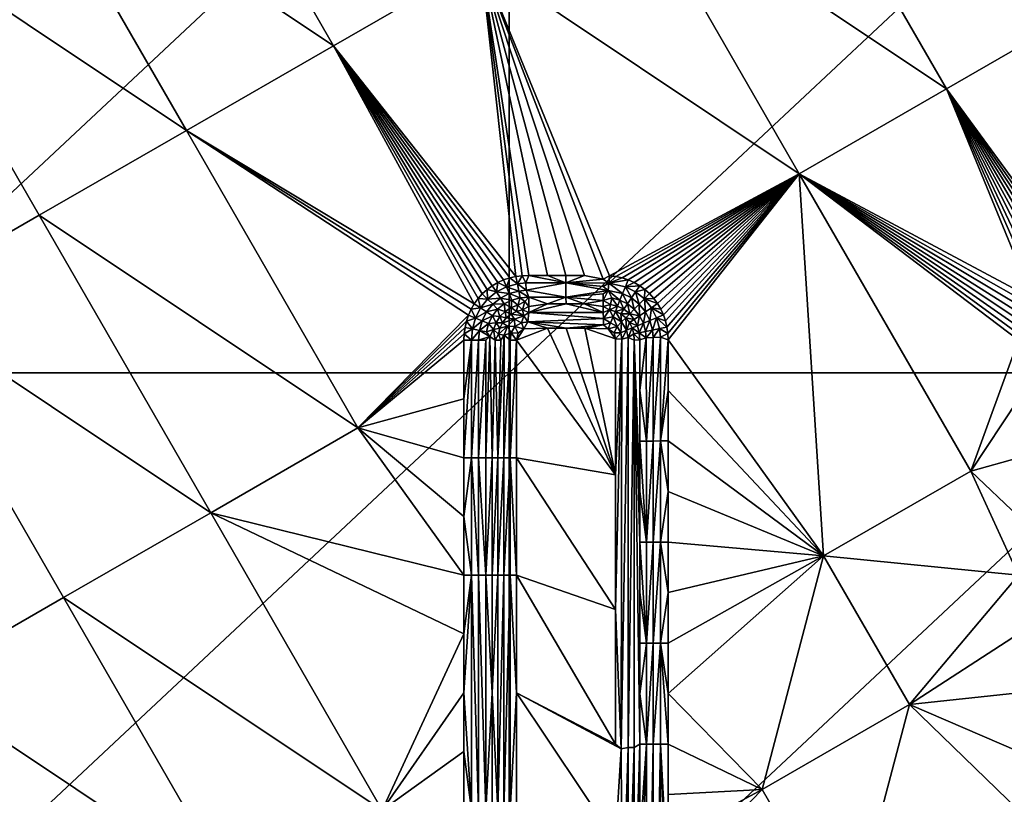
# Model space of a CAD drawing. Header units: inches. Extents: x -23.7 to 23.7, y -7.1 to 20.5.
# Tile 9 of 62: x -18.7 to -13.6, y 11.2 to 15.2. Entities that reach past the tile are written whole.
import ezdxf

# ---------------------------------------------------------------- set-up
doc = ezdxf.new("R2010")
doc.units = ezdxf.units.IN
doc.layers.get('0').update_dxf_attribs({"true_color": 0xc2ced6})

msp = doc.modelspace()

# ---------------------------------------------------------------- meshes
mesh = msp.add_polyface()
corners = [(-23.1054, 20.21, 0.0131), (-7.6581, 20.0788), (-10.2108, 20.0788), (-12.7635, 20.0788), (-16.1233, 13.3706), (-16.1233, 16.7247), (-12.5404, 16.7247), (-15.3161, 20.0788), (-12.4917, 17.2499, 1.667), (-12.2314, 17.25, 1.667), (-12.4917, 17.2857, 1.6695), (-12.7519, 17.2499, 1.6671), (-12.4916, 17.3209, 1.676), (-12.4916, 17.3551, 1.6864), (-16.6555, 17.3556, 1.6867), (-16.6555, 17.3208, 1.6762), (-16.6555, 17.2851, 1.6698), (-13.0122, 17.2498, 1.6671), (-13.5326, 17.2496, 1.6671), (-13.2724, 17.2497, 1.6671), (-13.7929, 17.2496, 1.6672), (-14.3134, 17.2494, 1.6672), (-14.0531, 17.2495, 1.6672), (-14.8338, 17.2493, 1.6673), (-14.5736, 17.2493, 1.6673), (-16.6555, 17.3889, 1.7012), (-12.4916, 17.388, 1.7007), (-21.6418, 18.6339, 2.3285), (-8.3277, 17.3868, 1.7001), (-13.8543, 14.8439, 1.6461), (-14.7442, 16.3874, 1.6607), (-15.5076, 15.9478, 1.6591), (-14.6176, 14.4042, 1.6459), (-13.0911, 15.2835, 1.6472), (-15.0941, 17.2492, 1.6673), (-15.3543, 17.2491, 1.6674), (-12.328, 15.7231, 1.6493)]
mesh.append_faces([[corners[k] for k in face] for face in [(0, 1, 2), (0, 2, 3), (4, 5, 6), (7, 3, 6), (6, 5, 7), (8, 9, 10), (11, 8, 10), (12, 13, 14), (14, 15, 12), (10, 12, 15), (15, 16, 10), (17, 11, 10), (18, 19, 10), (20, 18, 10), (17, 10, 19), (21, 22, 10), (16, 23, 24), (21, 10, 24), (20, 10, 22), (16, 24, 10), (25, 14, 13), (13, 26, 25), (27, 26, 28), (29, 30, 31), (31, 32, 29), (30, 29, 33), (30, 34, 35), (30, 23, 34), (30, 21, 24), (30, 20, 22), (22, 21, 30), (24, 23, 30), (31, 30, 35), (18, 20, 33), (18, 33, 19), (33, 20, 30), (19, 33, 36), (11, 17, 36), (19, 36, 17), (36, 8, 11)]])
mesh = msp.add_polyface()
corners = [(-5.1054, 20.0788), (-23.1054, 20.21, 0.0131), (-2.5527, 20.0788), (-7.6581, 20.0788), (-12.5404, 13.3706), (-12.5404, 16.7247), (-8.9574, 16.7247), (-12.7635, 20.0788), (-10.2108, 20.0788), (-12.4916, 17.3209, 1.676), (-12.4917, 17.2857, 1.6695), (-8.3278, 17.2863, 1.6691), (-8.3278, 17.3209, 1.6757), (-12.4916, 17.3551, 1.6864), (-8.3278, 17.3545, 1.686), (-10.67, 17.2505, 1.6668), (-10.4097, 17.2506, 1.6668), (-10.9302, 17.2504, 1.6668), (-11.1905, 17.2503, 1.6669), (-11.4507, 17.2502, 1.6669), (-11.9712, 17.2501, 1.667), (-11.7109, 17.2502, 1.6669), (-12.2314, 17.25, 1.667), (-8.3277, 17.3868, 1.7001), (-12.4916, 17.388, 1.7007), (-21.6418, 18.6339, 2.3285), (-4.1639, 17.3856, 1.6995), (-11.4386, 14.1801, 1.627), (-12.328, 15.7231, 1.6493), (-13.0911, 15.2835, 1.6472), (-10.6757, 14.6197, 1.6285), (-11.5651, 16.1626, 1.6527), (-9.9129, 15.0593, 1.6313), (-10.8022, 16.602, 1.6573), (-9.1502, 15.4988, 1.6355), (-12.4917, 17.2499, 1.667), (-10.1495, 17.2506, 1.6667), (-9.7195, 16.4865, 1.6539), (-9.8892, 17.2507, 1.6667), (-9.629, 17.2508, 1.6667)]
mesh.append_faces([[corners[k] for k in face] for face in [(0, 1, 2), (3, 1, 0), (4, 5, 6), (7, 8, 6), (6, 5, 7), (9, 10, 11), (11, 12, 9), (13, 9, 12), (12, 14, 13), (10, 15, 16), (17, 10, 18), (10, 19, 18), (10, 16, 11), (15, 10, 17), (10, 20, 21), (20, 10, 22), (10, 21, 19), (13, 14, 23), (23, 24, 13), (25, 23, 26), (27, 28, 29), (30, 31, 28), (28, 27, 30), (32, 33, 31), (31, 30, 32), (33, 32, 34), (22, 35, 28), (21, 20, 31), (22, 31, 20), (31, 33, 19), (19, 33, 18), (21, 31, 19), (31, 22, 28), (16, 15, 33), (17, 33, 15), (36, 33, 37), (37, 38, 36), (39, 38, 37), (16, 33, 36), (33, 17, 18), (33, 34, 37)]])
mesh = msp.add_polyface()
corners = [(-20.3976, 17.2479, 1.6678), (-20.3978, 16.5883, 1.6678), (-20.3977, 16.9181, 1.6678), (-20.398, 15.9286, 1.6677), (-18.5265, 17.2848, 1.6699), (-18.9943, 17.2848, 1.6699), (-18.9943, 17.2483, 1.6677), (-19.2281, 17.2483, 1.6677), (-19.462, 17.2848, 1.67), (-19.462, 17.2483, 1.6678), (-19.9297, 17.2848, 1.67), (-19.9297, 17.2482, 1.6678), (-19.6959, 17.2483, 1.6678), (-20.1636, 17.2641, 1.6683), (-20.4018, 17.2809, 1.6696), (-18.6899, 16.1728, 1.6653), (-19.1355, 16.9452, 1.6672), (-19.8999, 16.5053, 1.6672), (-19.4542, 15.7329, 1.6657), (-19.3274, 13.7486, 1.6623), (-18.5631, 14.1886, 1.6603), (-20.3981, 15.6812, 1.6677), (-20.3981, 15.4338, 1.6676), (-19.9566, 14.839, 1.6659), (-20.3983, 14.939, 1.6676), (-20.3983, 14.6917, 1.6676), (-20.3982, 15.1864, 1.6676), (-20.3984, 14.4443, 1.6675), (-20.3979, 16.2584, 1.6677), (-20.3984, 14.1969, 1.6675), (-20.3985, 13.9495, 1.6675), (-20.3985, 13.7021, 1.6675), (-20.0918, 13.3085, 1.6656), (-18.7604, 17.2483, 1.6677)]
mesh.append_faces([[corners[k] for k in face] for face in [(0, 1, 2), (1, 0, 3), (4, 5, 6), (5, 7, 6), (8, 9, 7), (10, 11, 12), (13, 11, 10), (12, 9, 8), (10, 12, 8), (13, 14, 0), (8, 7, 5), (15, 16, 17), (17, 18, 15), (19, 20, 18), (3, 21, 18), (21, 22, 18), (23, 24, 25), (22, 26, 23), (24, 23, 26), (23, 25, 27), (22, 23, 18), (13, 0, 2), (2, 11, 13), (17, 1, 28), (17, 11, 2), (3, 17, 28), (17, 3, 18), (2, 1, 17), (18, 23, 19), (19, 29, 30), (19, 23, 29), (31, 19, 30), (32, 19, 31), (27, 29, 23), (12, 17, 9), (17, 12, 11), (33, 6, 16), (9, 17, 16), (16, 6, 7), (9, 16, 7)]])
mesh = msp.add_polyface()
corners = [(-19.7063, 13.3706), (-19.7063, 16.7247), (-16.1233, 16.7247), (-16.1233, 13.3706), (-18.7604, 17.2483, 1.6677), (-18.5265, 17.2484, 1.6677), (-18.5265, 17.2848, 1.6699), (-18.9943, 17.2483, 1.6677), (-17.799, 14.6285, 1.659), (-18.6899, 16.1728, 1.6653), (-19.4542, 15.7329, 1.6657), (-18.5631, 14.1886, 1.6603), (-17.035, 15.0684, 1.6584), (-17.9257, 16.6126, 1.6656), (-16.2712, 15.5081, 1.6584), (-14.6176, 14.4042, 1.6459), (-15.5076, 15.9478, 1.6591), (-19.1355, 16.9452, 1.6672), (-18.2927, 17.2484, 1.6677), (-17.8249, 17.2486, 1.6676), (-18.0588, 17.2485, 1.6676), (-17.591, 17.2486, 1.6676), (-17.3572, 17.2487, 1.6676), (-16.3049, 13.7294, 1.6495), (-16.1524, 13.8527, 1.6494), (-16.1208, 13.8631, 1.6493), (-16.0885, 13.8704, 1.6492), (-16.0223, 13.8762, 1.6489), (-16.0555, 13.8748, 1.6491), (-15.7319, 13.8762, 1.6476), (-15.8287, 13.8762, 1.648), (-15.602, 13.8748, 1.647), (-15.6352, 13.8569, 1.6477), (-15.9255, 13.8762, 1.6485), (-16.8894, 17.2488, 1.6675), (-17.1233, 17.2487, 1.6675), (-16.6555, 17.2488, 1.6675), (-16.1351, 17.2489, 1.6674), (-16.3953, 17.2489, 1.6675), (-15.6146, 17.2491, 1.6674), (-15.8748, 17.249, 1.6674), (-15.3543, 17.2491, 1.6674)]
mesh.append_faces([[corners[k] for k in face] for face in [(0, 1, 2), (2, 3, 0), (4, 5, 6), (7, 4, 6), (8, 9, 10), (10, 11, 8), (12, 13, 9), (9, 8, 12), (13, 12, 14), (15, 16, 14), (5, 17, 9), (5, 4, 17), (13, 18, 5), (19, 20, 13), (18, 13, 20), (13, 21, 19), (22, 21, 13), (5, 9, 13), (8, 23, 12), (12, 24, 25), (12, 25, 26), (12, 26, 14), (27, 14, 28), (28, 14, 26), (29, 14, 30), (31, 14, 32), (32, 14, 29), (14, 33, 30), (14, 27, 33), (14, 34, 13), (34, 35, 13), (14, 36, 34), (16, 37, 38), (16, 39, 40), (40, 37, 16), (38, 36, 14), (41, 39, 16), (15, 14, 31), (14, 16, 38), (35, 22, 13)]])
mesh = msp.add_polyface()
corners = [(-12.5404, 16.7247), (-12.5404, 13.3706), (-16.1233, 13.3706), (-15.5691, 13.8705, 1.6468), (-14.6176, 14.4042, 1.6459), (-15.602, 13.8748, 1.647), (-15.475, 13.8395, 1.6461), (-15.5053, 13.8529, 1.6464), (-15.5368, 13.8632, 1.6466), (-15.4462, 13.8231, 1.6459), (-15.4192, 13.8038, 1.6456), (-15.3945, 13.7818, 1.6454), (-15.3723, 13.7572, 1.6451), (-15.3122, 13.6399, 1.644), (-15.3048, 13.6076, 1.6438), (-15.3004, 13.5748, 1.6436), (-15.3528, 13.7304, 1.6448), (-15.3227, 13.6714, 1.6443), (-15.3362, 13.7017, 1.6446), (-13.3333, 13.8226, 1.6344), (-13.8543, 14.8439, 1.6461), (-13.3603, 13.8032, 1.6344), (-13.4073, 13.7563, 1.6342), (-13.3044, 13.8391, 1.6344), (-13.274, 13.8526, 1.6343), (-13.2424, 13.8631, 1.6342), (-13.1438, 13.8762, 1.6338), (-13.0911, 15.2835, 1.6472), (-13.385, 13.781, 1.6343), (-13.4268, 13.7293, 1.6341), (-13.21, 13.8704, 1.6341), (-13.177, 13.8748, 1.634), (-13.4791, 13.5732, 1.633), (-13.4747, 13.6061, 1.6333), (-13.4569, 13.6701, 1.6337), (-13.4433, 13.7005, 1.6339), (-13.4673, 13.6385, 1.6335), (-12.7578, 13.8569, 1.632), (-12.7246, 13.8748, 1.6313), (-12.9508, 13.8762, 1.6326), (-13.1585, 13.8373, 1.6362), (-13.2025, 13.8325, 1.6364)]
mesh.append_faces([[corners[k] for k in face] for face in [(0, 1, 2), (3, 4, 5), (6, 4, 7), (7, 4, 8), (4, 6, 9), (9, 10, 4), (11, 4, 10), (11, 12, 4), (4, 3, 8), (4, 13, 14), (4, 14, 15), (16, 4, 12), (4, 17, 13), (4, 18, 17), (18, 4, 16), (19, 20, 21), (4, 22, 20), (19, 23, 20), (24, 25, 20), (20, 26, 27), (23, 24, 20), (20, 28, 21), (29, 22, 4), (22, 28, 20), (20, 25, 30), (20, 30, 31), (20, 31, 26), (32, 33, 4), (34, 35, 4), (33, 36, 4), (36, 34, 4), (4, 35, 29), (27, 37, 38), (39, 37, 27), (26, 39, 27), (37, 26, 40), (26, 37, 39), (31, 40, 26), (31, 30, 41), (41, 30, 25)]])
mesh = msp.add_polyface()
corners = [(-16.9085, 13.0847, 1.6493), (-17.799, 14.6285, 1.659), (-18.5631, 14.1886, 1.6603), (-16.2116, 13.8226, 1.6495), (-17.035, 15.0684, 1.6584), (-16.2385, 13.8032, 1.6495), (-16.2854, 13.7563, 1.6495), (-16.2632, 13.781, 1.6495), (-16.1827, 13.8392, 1.6495), (-16.1524, 13.8527, 1.6494), (-16.3349, 13.6702, 1.6493), (-16.3214, 13.7006, 1.6494), (-16.3049, 13.7294, 1.6495), (-16.0371, 13.8373, 1.6515), (-16.0352, 13.7995, 1.6594), (-15.8287, 13.8376, 1.6505), (-16.0735, 13.7954, 1.6596), (-16.0664, 13.7597, 1.6727), (-16.0223, 13.7633, 1.6725), (-16.1231, 13.7819, 1.6597), (-16.1091, 13.7482, 1.6728), (-16.1691, 13.759, 1.6598), (-16.1488, 13.7287, 1.6729), (-16.0809, 13.8325, 1.6517), (-16.1376, 13.8169, 1.6519), (-16.1901, 13.7905, 1.652), (-16.2359, 13.7537, 1.652), (-16.2092, 13.7269, 1.6598), (-16.0423, 13.7409, 1.6833), (-16.0781, 13.7222, 1.6908), (-16.0555, 13.8748, 1.6491), (-16.0223, 13.8762, 1.6489), (-16.0885, 13.8704, 1.6492), (-16.1208, 13.8631, 1.6493)]
mesh.append_faces([[corners[k] for k in face] for face in [(0, 1, 2), (3, 4, 5), (4, 6, 7), (4, 7, 5), (4, 3, 8), (4, 8, 9), (0, 10, 1), (11, 12, 1), (10, 11, 1), (12, 6, 4), (13, 14, 15), (16, 17, 18), (18, 14, 16), (19, 20, 17), (17, 16, 19), (21, 22, 20), (20, 19, 21), (23, 16, 14), (14, 13, 23), (24, 19, 16), (16, 23, 24), (25, 21, 19), (19, 24, 25), (26, 27, 21), (21, 25, 26), (28, 18, 17), (29, 17, 20), (30, 13, 31), (25, 24, 8), (26, 25, 5), (23, 30, 32), (23, 32, 33), (30, 23, 13), (24, 23, 33), (24, 9, 8), (24, 33, 9), (25, 8, 3), (26, 5, 7), (25, 3, 5), (6, 26, 7)]])
mesh = msp.add_polyface()
corners = [(-16.1233, 10.0166), (-16.1233, 13.3706), (-12.5404, 13.3706), (-14.4912, 12.4211, 1.6303), (-13.7279, 12.8609, 1.6283), (-14.6176, 14.4042, 1.6459), (-15.299, 12.755, 1.6382), (-15.299, 12.4927, 1.6365), (-15.299, 13.0172, 1.6399), (-15.299, 12.2305, 1.6348), (-15.299, 13.2794, 1.6416), (-15.299, 11.9683, 1.6331), (-15.299, 13.5416, 1.6433), (-13.4805, 12.3207, 1.6215), (-13.4805, 13.2351, 1.6299), (-13.4805, 13.5399, 1.6327), (-13.4805, 12.9303, 1.6271), (-14.0464, 11.6495, 1.6205), (-13.4805, 12.6255, 1.6243), (-15.3004, 13.5748, 1.6436), (-15.3379, 13.5563, 1.6464), (-15.3754, 12.4926, 1.6478), (-15.3376, 12.4927, 1.6395), (-15.3376, 13.0172, 1.6429), (-15.3754, 13.0171, 1.6512), (-15.3753, 11.9682, 1.6444), (-15.3376, 11.9683, 1.6361), (-15.4116, 12.4925, 1.6614), (-15.4116, 13.017, 1.6647), (-15.4116, 11.9681, 1.658), (-15.3756, 13.5544, 1.6546), (-15.4118, 13.5525, 1.6681), (-15.4456, 13.0168, 1.6832), (-15.4456, 13.2791, 1.6849), (-15.4456, 12.4924, 1.6799), (-15.4456, 12.2302, 1.6782), (-15.4455, 11.9679, 1.6765)]
mesh.append_faces([[corners[k] for k in face] for face in [(0, 1, 2), (3, 4, 5), (6, 7, 3), (8, 6, 3), (9, 3, 7), (8, 3, 10), (3, 9, 11), (10, 3, 12), (13, 4, 3), (4, 14, 15), (12, 3, 5), (4, 16, 14), (17, 13, 3), (18, 16, 4), (18, 4, 13), (19, 20, 12), (21, 22, 23), (23, 24, 21), (25, 26, 22), (22, 21, 25), (27, 21, 24), (24, 28, 27), (29, 25, 21), (21, 27, 29), (23, 6, 8), (6, 22, 7), (8, 10, 23), (23, 12, 20), (24, 23, 20), (20, 30, 24), (23, 22, 6), (10, 12, 23), (26, 11, 9), (22, 26, 9), (9, 7, 22), (28, 30, 31), (30, 28, 24), (27, 28, 32), (33, 28, 31), (29, 27, 34), (29, 35, 36)]])
mesh = msp.add_polyface()
corners = [(-15.3004, 13.5748, 1.6436), (-15.299, 13.5416, 1.6433), (-14.6176, 14.4042, 1.6459), (-13.4805, 13.5399, 1.6327), (-13.4791, 13.5732, 1.633), (-13.1437, 13.7632, 1.6568), (-13.1436, 13.7145, 1.683), (-12.9506, 13.7289, 1.6736), (-12.7321, 13.7986, 1.6413), (-13.1567, 13.7994, 1.6439), (-12.7284, 13.8364, 1.6336), (-13.1585, 13.8373, 1.6362), (-13.1951, 13.7953, 1.6441), (-13.1879, 13.7596, 1.6571), (-13.2447, 13.7819, 1.6443), (-13.2307, 13.7481, 1.6573), (-13.2908, 13.759, 1.6444), (-13.2705, 13.7286, 1.6573), (-13.3309, 13.7269, 1.6443), (-13.2025, 13.8325, 1.6364), (-13.2592, 13.8169, 1.6366), (-13.3118, 13.7905, 1.6367), (-13.3577, 13.7537, 1.6366), (-13.3946, 13.7079, 1.6364), (-13.1637, 13.7407, 1.6676), (-13.1996, 13.722, 1.6751), (-13.2424, 13.8631, 1.6342), (-13.3044, 13.8391, 1.6344), (-13.3603, 13.8032, 1.6344), (-13.177, 13.8748, 1.634), (-13.274, 13.8526, 1.6343), (-13.3333, 13.8226, 1.6344), (-13.385, 13.781, 1.6343), (-13.4073, 13.7563, 1.6342), (-13.4268, 13.7293, 1.6341), (-15.4218, 13.7544, 1.6481), (-15.3849, 13.7089, 1.6476), (-15.3528, 13.7304, 1.6448), (-15.3723, 13.7572, 1.6451), (-15.3945, 13.7818, 1.6454)]
mesh.append_faces([[corners[k] for k in face] for face in [(0, 1, 2), (2, 3, 4), (5, 6, 7), (8, 9, 5), (10, 11, 9), (12, 13, 5), (5, 9, 12), (14, 15, 13), (13, 12, 14), (16, 17, 15), (15, 14, 16), (17, 16, 18), (19, 12, 9), (9, 11, 19), (20, 14, 12), (12, 19, 20), (21, 16, 14), (14, 20, 21), (22, 18, 16), (16, 21, 22), (18, 22, 23), (24, 6, 5), (24, 13, 25), (24, 5, 13), (25, 13, 15), (20, 19, 26), (21, 20, 27), (22, 21, 28), (29, 19, 11), (20, 30, 27), (20, 26, 30), (21, 27, 31), (22, 28, 32), (21, 31, 28), (23, 22, 33), (33, 22, 32), (23, 33, 34), (35, 36, 37), (37, 38, 35), (39, 35, 38)]])
mesh = msp.add_polyface()
corners = [(-14.6176, 14.4042, 1.6459), (-13.7279, 12.8609, 1.6283), (-13.4805, 13.5399, 1.6327), (-13.3861, 13.6408, 1.6439), (-13.3525, 13.6268, 1.6569), (-13.3328, 13.6665, 1.6571), (-13.3631, 13.6868, 1.6441), (-13.3997, 13.5912, 1.6435), (-13.3639, 13.584, 1.6565), (-13.3452, 13.5597, 1.667), (-13.4041, 13.5399, 1.643), (-13.3946, 13.7079, 1.6364), (-13.3309, 13.7269, 1.6443), (-13.4212, 13.6553, 1.6361), (-13.4368, 13.5986, 1.6357), (-13.4419, 13.5399, 1.6352), (-13.3264, 13.5956, 1.6747), (-13.4433, 13.7005, 1.6339), (-13.4747, 13.6061, 1.6333), (-13.4791, 13.5732, 1.633), (-13.4673, 13.6385, 1.6335), (-13.4268, 13.7293, 1.6341), (-13.4569, 13.6701, 1.6337), (-15.3798, 13.5926, 1.6549), (-15.4153, 13.5854, 1.6684), (-15.4118, 13.5525, 1.6681), (-15.3756, 13.5544, 1.6546), (-15.3933, 13.642, 1.6553), (-15.3427, 13.6001, 1.6467), (-15.3379, 13.5563, 1.6464), (-15.3583, 13.6566, 1.6471), (-15.3849, 13.7089, 1.6476), (-15.4163, 13.6878, 1.6557), (-15.3048, 13.6076, 1.6438), (-15.3122, 13.6399, 1.644), (-15.3227, 13.6714, 1.6443), (-15.3362, 13.7017, 1.6446), (-15.3004, 13.5748, 1.6436), (-15.3528, 13.7304, 1.6448)]
mesh.append_faces([[corners[k] for k in face] for face in [(0, 1, 2), (3, 4, 5), (5, 6, 3), (7, 8, 4), (4, 3, 7), (7, 9, 8), (10, 9, 7), (11, 6, 12), (13, 3, 6), (6, 11, 13), (14, 7, 3), (3, 13, 14), (7, 14, 15), (16, 4, 8), (16, 8, 9), (13, 11, 17), (14, 18, 19), (14, 13, 20), (14, 19, 15), (11, 21, 17), (13, 17, 22), (14, 20, 18), (13, 22, 20), (23, 24, 25), (25, 26, 23), (24, 23, 27), (28, 23, 26), (26, 29, 28), (30, 27, 23), (23, 28, 30), (31, 32, 27), (27, 30, 31), (30, 28, 33), (33, 34, 30), (31, 30, 35), (35, 36, 31), (33, 28, 37), (28, 29, 37), (30, 34, 35), (31, 36, 38)]])
mesh = msp.add_polyface()
corners = [(-19.7063, 10.0166), (-19.7063, 13.3706), (-16.1233, 13.3706), (-20.4349, 11.9704, 1.6696), (-20.3986, 13.4547, 1.6674), (-20.3985, 13.7021, 1.6675), (-20.3987, 13.2074, 1.6674), (-20.3988, 12.7126, 1.6674), (-20.3987, 12.96, 1.6674), (-20.3989, 12.2178, 1.6673), (-20.3988, 12.4652, 1.6673), (-20.3985, 13.9495, 1.6675), (-19.201, 11.7644, 1.6584), (-18.4367, 12.2046, 1.6545), (-19.3274, 13.7486, 1.6623), (-17.6725, 12.6447, 1.6516), (-18.5631, 14.1886, 1.6603), (-16.9085, 13.0847, 1.6493), (-19.2659, 9.67, 1.6559), (-19.0748, 9.7802, 1.6542), (-19.9654, 11.3241, 1.6636), (-18.3105, 10.2206, 1.6484), (-17.5463, 10.6609, 1.6436), (-16.7823, 11.1011, 1.6394), (-17.1012, 9.889, 1.6368), (-20.0918, 13.3085, 1.6656), (-20.2885, 11.8843, 1.6664), (-20.3989, 11.9704, 1.6673), (-20.399, 11.6406, 1.6673), (-20.2886, 11.4431, 1.6663), (-20.399, 11.3107, 1.6672), (-20.3991, 10.9809, 1.6672), (-20.3992, 10.6511, 1.6672), (-20.1785, 9.9278, 1.6649), (-20.3992, 10.3212, 1.6671)]
mesh.append_faces([[corners[k] for k in face] for face in [(0, 1, 2), (3, 4, 5), (3, 6, 4), (3, 7, 8), (3, 9, 10), (10, 7, 3), (8, 6, 3), (5, 11, 3), (12, 13, 14), (15, 16, 14), (14, 13, 15), (16, 15, 17), (18, 19, 20), (21, 12, 20), (20, 19, 21), (22, 13, 12), (12, 21, 22), (23, 15, 13), (24, 22, 21), (8, 7, 25), (25, 7, 12), (26, 27, 28), (12, 10, 9), (27, 26, 9), (10, 12, 7), (25, 4, 6), (25, 12, 14), (25, 6, 8), (4, 25, 5), (12, 9, 26), (29, 26, 28), (29, 30, 31), (28, 30, 29), (31, 32, 18), (26, 20, 12), (29, 31, 18), (18, 20, 29), (18, 32, 33), (32, 34, 33), (29, 20, 26)]])
mesh = msp.add_polyface()
corners = [(-15.5346, 13.7821, 1.6569), (-15.5484, 13.7484, 1.6701), (-15.5088, 13.7291, 1.6698), (-15.4886, 13.7594, 1.6565), (-15.6095, 13.7987, 1.6574), (-15.5911, 13.7597, 1.6704), (-15.635, 13.7459, 1.679), (-15.4676, 13.791, 1.6485), (-15.4485, 13.7276, 1.6561), (-15.4218, 13.7544, 1.6481), (-15.5201, 13.8171, 1.6489), (-15.6058, 13.8364, 1.6495), (-15.5976, 13.7261, 1.6885), (-15.5614, 13.7167, 1.6883), (-15.6351, 13.8185, 1.6529), (-15.6351, 13.7813, 1.6634), (-15.4462, 13.8231, 1.6459), (-15.475, 13.8395, 1.6461), (-15.4192, 13.8038, 1.6456), (-15.3945, 13.7818, 1.6454), (-15.5053, 13.8529, 1.6464), (-15.5368, 13.8632, 1.6466), (-15.602, 13.8748, 1.647), (-15.6352, 13.8569, 1.6477), (-15.5691, 13.8705, 1.6468), (-16.0223, 13.7633, 1.6725), (-15.9254, 13.7291, 1.6901), (-15.8287, 13.7633, 1.6715), (-16.0352, 13.7995, 1.6594), (-15.7318, 13.7291, 1.6891), (-15.8287, 13.8376, 1.6505), (-16.0223, 13.8762, 1.6489), (-16.0371, 13.8373, 1.6515), (-15.9255, 13.8762, 1.6485), (-15.8287, 13.8762, 1.648), (-15.7319, 13.8762, 1.6476)]
mesh.append_faces([[corners[k] for k in face] for face in [(0, 1, 2), (2, 3, 0), (4, 5, 1), (1, 0, 4), (4, 6, 5), (7, 3, 8), (8, 9, 7), (10, 0, 3), (3, 7, 10), (11, 4, 0), (0, 10, 11), (6, 12, 5), (1, 5, 13), (4, 11, 14), (6, 4, 15), (10, 7, 16), (16, 17, 10), (18, 9, 19), (9, 18, 7), (11, 10, 20), (20, 21, 11), (11, 22, 23), (24, 22, 11), (7, 18, 16), (10, 17, 20), (11, 21, 24), (25, 26, 27), (28, 25, 27), (29, 6, 27), (27, 6, 15), (4, 27, 15), (30, 28, 27), (31, 32, 30), (30, 33, 31), (30, 34, 33), (14, 30, 4), (30, 27, 4), (11, 30, 14), (11, 23, 30), (35, 30, 23), (35, 34, 30)]])
mesh = msp.add_polyface()
corners = [(-16.2092, 13.7269, 1.6598), (-16.1834, 13.7012, 1.6729), (-16.1488, 13.7287, 1.6729), (-16.1691, 13.759, 1.6598), (-16.2413, 13.6869, 1.6598), (-16.211, 13.6666, 1.6728), (-16.2642, 13.6409, 1.6597), (-16.2305, 13.6269, 1.6728), (-16.2777, 13.5913, 1.6594), (-16.2419, 13.5842, 1.6726), (-16.2232, 13.56, 1.6832), (-16.282, 13.5401, 1.6592), (-16.2728, 13.7079, 1.6519), (-16.2359, 13.7537, 1.652), (-16.2992, 13.6554, 1.6518), (-16.3148, 13.5987, 1.6516), (-16.3199, 13.5401, 1.6513), (-16.1452, 13.6895, 1.6909), (-16.1717, 13.6629, 1.6909), (-16.1916, 13.6311, 1.6909), (-16.2045, 13.5958, 1.6908), (-16.1971, 13.5399, 1.6987), (-16.3214, 13.7006, 1.6494), (-16.3527, 13.6063, 1.6491), (-16.3571, 13.5733, 1.6489), (-16.2854, 13.7563, 1.6495), (-16.3453, 13.6387, 1.6492), (-16.3049, 13.7294, 1.6495), (-16.3349, 13.6702, 1.6493), (-16.1718, 13.6025, 1.7063), (-16.1797, 13.5717, 1.7061), (-16.1581, 13.6312, 1.7063)]
mesh.append_faces([[corners[k] for k in face] for face in [(0, 1, 2), (2, 3, 0), (4, 5, 1), (1, 0, 4), (6, 7, 5), (5, 4, 6), (8, 9, 7), (7, 6, 8), (8, 10, 9), (11, 10, 8), (12, 4, 0), (0, 13, 12), (14, 6, 4), (4, 12, 14), (15, 8, 6), (6, 14, 15), (8, 15, 16), (17, 1, 18), (19, 7, 20), (5, 19, 18), (20, 10, 21), (19, 5, 7), (1, 5, 18), (20, 7, 9), (20, 9, 10), (14, 12, 22), (15, 23, 24), (12, 13, 25), (15, 14, 26), (15, 24, 16), (12, 25, 27), (12, 27, 22), (14, 22, 28), (15, 26, 23), (14, 28, 26), (29, 20, 30), (19, 29, 31), (31, 18, 19), (20, 21, 30), (29, 19, 20)]])
mesh = msp.add_polyface()
corners = [(-16.0423, 13.7409, 1.6833), (-16.0222, 13.7147, 1.6988), (-16.0223, 13.7633, 1.6725), (-16.0664, 13.7597, 1.6727), (-16.0781, 13.7222, 1.6908), (-16.1133, 13.7093, 1.6909), (-16.1091, 13.7482, 1.6728), (-16.1488, 13.7287, 1.6729), (-16.1452, 13.6895, 1.6909), (-16.1834, 13.7012, 1.6729), (-16.0477, 13.6667, 1.7174), (-16.0269, 13.6361, 1.7241), (-16.0221, 13.6844, 1.7122), (-16.0603, 13.6305, 1.7242), (-16.0961, 13.6499, 1.7176), (-16.0934, 13.6111, 1.7242), (-16.1321, 13.6138, 1.7175), (-16.1128, 13.578, 1.7242), (-16.149, 13.5655, 1.7174), (-16.1185, 13.5398, 1.724), (-16.0539, 13.6973, 1.7062), (-16.0847, 13.6895, 1.7063), (-16.1135, 13.6759, 1.7064), (-16.1385, 13.6562, 1.7063), (-16.1581, 13.6312, 1.7063), (-16.1718, 13.6025, 1.7063), (-16.1797, 13.5717, 1.7061), (-16.0476, 13.5999, 1.7263), (-16.0775, 13.5773, 1.7263), (-16.0854, 13.5398, 1.7261), (-16.1717, 13.6629, 1.6909)]
mesh.append_faces([[corners[k] for k in face] for face in [(0, 1, 2), (0, 3, 4), (5, 4, 6), (5, 6, 7), (8, 5, 7), (9, 8, 7), (10, 11, 12), (10, 13, 11), (14, 13, 10), (14, 15, 13), (16, 15, 14), (16, 17, 15), (18, 17, 16), (18, 19, 17), (20, 10, 12), (21, 10, 20), (22, 14, 10), (10, 21, 22), (23, 14, 22), (24, 16, 14), (14, 23, 24), (25, 16, 24), (26, 18, 16), (16, 25, 26), (27, 11, 13), (27, 13, 15), (28, 15, 17), (17, 29, 28), (28, 27, 15), (20, 4, 21), (8, 23, 22), (22, 21, 5), (0, 20, 1), (1, 20, 12), (20, 0, 4), (5, 8, 22), (4, 5, 21), (23, 30, 24), (30, 23, 8), (27, 28, 29)]])
mesh = msp.add_polyface()
corners = [(-15.5614, 13.7167, 1.6883), (-15.5911, 13.7597, 1.6704), (-15.5976, 13.7261, 1.6885), (-15.635, 13.7147, 1.6969), (-15.635, 13.7459, 1.679), (-15.9254, 13.7291, 1.6901), (-16.0223, 13.7633, 1.6725), (-16.0222, 13.7147, 1.6988), (-15.8287, 13.7633, 1.6715), (-15.8286, 13.7291, 1.6896), (-15.7318, 13.7291, 1.6891), (-16.0221, 13.6844, 1.7122), (-15.6348, 13.6525, 1.7193), (-15.6349, 13.6844, 1.7103), (-16.0269, 13.6361, 1.7241), (-15.6348, 13.6196, 1.7237), (-16.0476, 13.5999, 1.7263), (-15.9252, 13.603, 1.7257), (-15.8284, 13.603, 1.7252), (-15.6095, 13.6, 1.7241), (-15.7316, 13.603, 1.7247), (-15.5844, 13.6607, 1.7151), (-15.5968, 13.6306, 1.7219), (-15.5636, 13.6118, 1.7216), (-15.5407, 13.6348, 1.7147), (-15.5725, 13.6896, 1.7038), (-15.6033, 13.6973, 1.704), (-15.5793, 13.5782, 1.7238), (-15.5439, 13.5791, 1.7213), (-15.5715, 13.5475, 1.7236), (-15.5276, 13.7006, 1.688), (-16.0854, 13.5398, 1.7261)]
mesh.append_faces([[corners[k] for k in face] for face in [(0, 1, 2), (3, 2, 4), (5, 6, 7), (8, 9, 10), (4, 10, 3), (8, 5, 9), (11, 5, 7), (9, 5, 11), (11, 12, 13), (13, 10, 9), (10, 13, 3), (11, 13, 9), (14, 15, 12), (14, 16, 17), (14, 17, 18), (18, 15, 14), (12, 11, 14), (19, 15, 20), (18, 20, 15), (21, 22, 23), (23, 24, 21), (12, 22, 21), (12, 15, 22), (25, 21, 24), (26, 21, 25), (26, 12, 21), (27, 28, 23), (27, 29, 28), (15, 19, 22), (19, 27, 23), (23, 22, 19), (12, 26, 13), (0, 26, 25), (3, 13, 26), (26, 2, 3), (25, 30, 0), (0, 2, 26), (31, 17, 16), (20, 29, 19), (29, 27, 19)]])
mesh = msp.add_polyface()
corners = [(-15.3933, 13.642, 1.6553), (-15.4268, 13.628, 1.6687), (-15.4153, 13.5854, 1.6684), (-15.4163, 13.6878, 1.6557), (-15.4464, 13.6675, 1.6691), (-15.4485, 13.7276, 1.6561), (-15.4741, 13.7018, 1.6694), (-15.4886, 13.7594, 1.6565), (-15.5088, 13.7291, 1.6698), (-15.4218, 13.7544, 1.6481), (-15.3849, 13.7089, 1.6476), (-15.4487, 13.5786, 1.6868), (-15.4118, 13.5525, 1.6681), (-15.4582, 13.6148, 1.6871), (-15.4747, 13.6484, 1.6874), (-15.4981, 13.6776, 1.6877), (-15.5276, 13.7006, 1.688), (-15.5484, 13.7484, 1.6701), (-15.5614, 13.7167, 1.6883), (-15.5139, 13.5915, 1.7143), (-15.5439, 13.5791, 1.7213), (-15.5383, 13.5459, 1.7211), (-15.5063, 13.554, 1.714), (-15.5407, 13.6348, 1.7147), (-15.5636, 13.6118, 1.7216), (-15.4852, 13.6036, 1.7028), (-15.4773, 13.5728, 1.7026), (-15.4989, 13.6321, 1.703), (-15.5187, 13.6569, 1.7033), (-15.5438, 13.6762, 1.7036), (-15.5725, 13.6896, 1.7038), (-15.4456, 13.5413, 1.6865)]
mesh.append_faces([[corners[k] for k in face] for face in [(0, 1, 2), (3, 4, 1), (1, 0, 3), (5, 6, 4), (4, 3, 5), (7, 8, 6), (6, 5, 7), (9, 5, 3), (3, 10, 9), (11, 12, 2), (11, 1, 13), (13, 4, 14), (11, 2, 1), (13, 1, 4), (4, 6, 15), (15, 14, 4), (15, 8, 16), (17, 18, 16), (8, 17, 16), (6, 8, 15), (19, 20, 21), (21, 22, 19), (23, 24, 20), (20, 19, 23), (25, 19, 22), (22, 26, 25), (27, 19, 25), (28, 23, 19), (19, 27, 28), (29, 23, 28), (23, 29, 30), (13, 27, 25), (25, 26, 11), (26, 31, 11), (13, 25, 11), (13, 14, 27), (28, 27, 14), (29, 16, 30), (15, 29, 28), (16, 29, 15), (15, 28, 14)]])
mesh = msp.add_polyface()
corners = [(-16.9085, 13.0847, 1.6493), (-17.6725, 12.6447, 1.6516), (-16.3585, 12.3208, 1.6425), (-16.3571, 13.5733, 1.6489), (-16.3527, 13.6063, 1.6491), (-16.3585, 13.2353, 1.6472), (-16.3585, 12.9305, 1.6456), (-16.3585, 12.6256, 1.644), (-16.3585, 13.5401, 1.6488), (-16.3453, 13.6387, 1.6492), (-16.3349, 13.6702, 1.6493), (-16.3199, 13.5401, 1.6513), (-16.282, 13.5401, 1.6592), (-16.2777, 13.5913, 1.6594), (-16.2232, 13.56, 1.6832), (-16.2456, 13.5401, 1.6723), (-16.282, 12.9304, 1.656), (-16.282, 12.3207, 1.6528), (-16.2456, 12.3207, 1.6659), (-16.2456, 12.9304, 1.6691), (-16.3199, 12.9305, 1.6481), (-16.3199, 12.3208, 1.6449), (-16.2114, 12.9303, 1.6872), (-16.2114, 12.3206, 1.6839), (-16.1971, 13.5399, 1.6987), (-16.1509, 12.9301, 1.7139), (-16.1821, 12.9301, 1.7027), (-16.182, 12.3204, 1.6994), (-16.1508, 12.3203, 1.7106), (-16.149, 13.5655, 1.7174), (-16.1667, 13.5399, 1.7121), (-16.1797, 13.5717, 1.7061)]
mesh.append_faces([[corners[k] for k in face] for face in [(0, 1, 2), (0, 3, 4), (5, 0, 6), (0, 7, 6), (0, 5, 8), (3, 0, 8), (2, 7, 0), (0, 9, 10), (0, 4, 9), (11, 12, 13), (14, 12, 15), (11, 3, 8), (16, 17, 18), (18, 19, 16), (20, 21, 17), (17, 16, 20), (22, 19, 18), (18, 23, 22), (24, 14, 22), (22, 14, 19), (14, 15, 19), (16, 15, 12), (11, 20, 12), (12, 20, 16), (15, 16, 19), (6, 20, 11), (20, 6, 7), (7, 21, 20), (21, 7, 2), (11, 5, 6), (11, 8, 5), (25, 26, 27), (27, 28, 25), (27, 26, 23), (26, 25, 29), (29, 30, 26), (23, 26, 22), (24, 22, 26), (30, 24, 26), (30, 29, 31), (30, 31, 24)]])
mesh = msp.add_polyface()
corners = [(-15.4487, 13.5786, 1.6868), (-15.4456, 13.5413, 1.6865), (-15.4118, 13.5525, 1.6681), (-15.4456, 13.0168, 1.6832), (-15.4456, 12.7546, 1.6816), (-15.4116, 12.4925, 1.6614), (-15.4456, 13.2791, 1.6849), (-15.4116, 13.017, 1.6647), (-15.4456, 12.4924, 1.6799), (-15.4456, 12.2302, 1.6782), (-15.4116, 11.9681, 1.658), (-15.4746, 11.4261, 1.689), (-15.4455, 11.4435, 1.6732), (-15.4748, 13.5412, 1.7023), (-15.5057, 11.4261, 1.7007), (-15.5063, 13.554, 1.714), (-15.5417, 11.4203, 1.7083), (-15.5383, 13.5459, 1.7211), (-15.5712, 12.1426, 1.7149), (-15.5713, 12.8418, 1.7192), (-15.5715, 13.5475, 1.7236), (-16.1184, 12.93, 1.7207), (-16.1509, 12.9301, 1.7139), (-16.1508, 12.3203, 1.7106), (-16.1183, 12.3202, 1.7173), (-16.0852, 12.3202, 1.7194), (-16.0853, 12.93, 1.7228), (-16.0852, 11.7104, 1.716), (-16.149, 13.5655, 1.7174), (-16.1185, 13.5398, 1.724), (-16.0854, 13.5398, 1.7261), (-16.1128, 13.578, 1.7242), (-15.4773, 13.5728, 1.7026), (-15.5439, 13.5791, 1.7213), (-15.8284, 13.603, 1.7252), (-15.9252, 13.603, 1.7257), (-15.7316, 13.603, 1.7247)]
mesh.append_faces([[corners[k] for k in face] for face in [(0, 1, 2), (3, 4, 5), (6, 2, 1), (6, 3, 7), (8, 5, 4), (8, 9, 10), (11, 12, 13), (14, 11, 13), (13, 15, 14), (16, 14, 15), (15, 17, 16), (17, 18, 16), (12, 9, 8), (1, 4, 3), (13, 8, 4), (1, 13, 4), (6, 1, 3), (18, 17, 19), (19, 17, 20), (12, 8, 13), (21, 22, 23), (23, 24, 21), (21, 24, 25), (25, 26, 21), (27, 25, 24), (28, 22, 29), (22, 21, 29), (30, 29, 21), (21, 26, 30), (29, 30, 31), (32, 15, 13), (20, 17, 33), (1, 32, 13), (18, 26, 25), (19, 30, 26), (18, 19, 26), (34, 35, 19), (34, 19, 36), (20, 36, 19), (30, 19, 35)]])
mesh = msp.add_polyface()
corners = [(-16.1233, 13.3706), (-16.1233, 10.0166), (-19.7063, 10.0166), (-18.4367, 12.2046, 1.6545), (-17.5463, 10.6609, 1.6436), (-16.7823, 11.1011, 1.6394), (-16.3585, 11.7111, 1.6393), (-16.3585, 12.016, 1.6409), (-16.3585, 12.3208, 1.6425), (-17.6725, 12.6447, 1.6516), (-16.3585, 11.4063, 1.6377), (-16.3585, 10.4917, 1.633), (-16.3585, 11.1014, 1.6361), (-17.1012, 9.889, 1.6368), (-16.3585, 10.1869, 1.6314), (-16.3585, 10.7966, 1.6345), (-16.2455, 8.6624, 1.6467), (-16.2456, 11.1013, 1.6593), (-16.282, 11.1014, 1.6463), (-16.282, 12.3207, 1.6528), (-16.2456, 12.3207, 1.6659), (-16.2819, 8.6625, 1.6338), (-16.3199, 11.1014, 1.6385), (-16.3199, 12.3208, 1.6449), (-16.2112, 9.8817, 1.6708), (-16.2113, 10.4914, 1.6741), (-16.2113, 11.1012, 1.6773), (-16.2113, 11.7109, 1.6806), (-16.2114, 12.3206, 1.6839), (-16.3585, 9.882, 1.6299), (-16.1507, 11.1008, 1.7039), (-16.182, 11.1009, 1.6928), (-16.1818, 8.6619, 1.6799), (-16.1508, 12.3203, 1.7106), (-16.182, 12.3204, 1.6994)]
mesh.append_faces([[corners[k] for k in face] for face in [(0, 1, 2), (3, 4, 5), (5, 6, 7), (7, 8, 9), (7, 9, 5), (5, 10, 6), (5, 4, 11), (5, 12, 10), (13, 14, 11), (11, 4, 13), (15, 5, 11), (15, 12, 5), (16, 17, 18), (19, 18, 17), (17, 20, 19), (21, 18, 22), (23, 22, 18), (18, 19, 23), (24, 25, 17), (25, 26, 17), (27, 28, 20), (26, 27, 17), (17, 27, 20), (23, 7, 6), (6, 22, 23), (22, 14, 29), (22, 11, 14), (22, 15, 11), (22, 10, 12), (22, 6, 10), (22, 12, 15), (23, 8, 7), (30, 31, 32), (33, 34, 31), (31, 30, 33), (24, 31, 25), (26, 31, 27), (34, 28, 27), (25, 31, 26), (27, 31, 34)]])
mesh = msp.add_polyface()
corners = [(-12.5404, 13.3706), (-12.5404, 10.0166), (-16.1233, 10.0166), (-14.0464, 11.6495, 1.6205), (-14.8098, 11.2095, 1.6238), (-14.365, 10.4378, 1.6137), (-14.4912, 12.4211, 1.6303), (-15.299, 11.9683, 1.6331), (-15.299, 11.7061, 1.6313), (-15.299, 10.7045, 1.6247), (-15.299, 10.9433, 1.6263), (-15.299, 11.1821, 1.6279), (-15.299, 10.4658, 1.6231), (-15.299, 11.4438, 1.6296), (-13.4805, 11.1015, 1.6103), (-13.4805, 11.4063, 1.6131), (-13.4805, 11.7111, 1.6159), (-13.4805, 12.0159, 1.6187), (-15.299, 10.227, 1.6216), (-13.4805, 10.7967, 1.6075), (-13.4805, 10.4919, 1.6047), (-13.4805, 10.187, 1.6019), (-13.9201, 9.666, 1.6024), (-15.299, 9.9883, 1.62), (-13.4805, 12.3207, 1.6215), (-15.3753, 9.5106, 1.6286), (-15.3376, 11.4438, 1.6326), (-15.3753, 11.4437, 1.641), (-15.4115, 9.5104, 1.6423), (-15.4116, 11.4436, 1.6546), (-15.3376, 9.5107, 1.6201), (-15.3376, 11.9683, 1.6361), (-15.3753, 11.9682, 1.6444)]
mesh.append_faces([[corners[k] for k in face] for face in [(0, 1, 2), (3, 4, 5), (6, 7, 8), (5, 4, 9), (9, 4, 10), (11, 10, 4), (12, 5, 9), (13, 4, 8), (4, 3, 6), (14, 15, 3), (3, 15, 16), (4, 13, 11), (16, 17, 3), (18, 5, 12), (6, 8, 4), (19, 5, 20), (21, 20, 5), (5, 19, 14), (5, 14, 3), (5, 22, 21), (23, 5, 18), (3, 17, 24), (25, 26, 27), (28, 27, 29), (30, 26, 25), (27, 28, 25), (12, 26, 30), (13, 10, 11), (13, 9, 10), (26, 12, 9), (18, 12, 30), (9, 13, 26), (26, 29, 27), (27, 29, 26), (7, 31, 8), (8, 31, 13), (13, 31, 26), (31, 32, 27), (27, 26, 31), (29, 27, 32)]])
mesh = msp.add_polyface()
corners = [(-15.4116, 11.4436, 1.6546), (-15.4455, 11.4435, 1.6732), (-15.4455, 10.9429, 1.6699), (-15.4115, 9.5104, 1.6423), (-15.4455, 10.4654, 1.6669), (-15.4454, 9.9878, 1.6639), (-15.3753, 11.9682, 1.6444), (-15.4116, 11.9681, 1.658), (-15.4455, 11.7057, 1.6749), (-15.4455, 11.9679, 1.6765), (-15.4456, 12.2302, 1.6782), (-15.5417, 11.4203, 1.7083), (-15.5712, 12.1426, 1.7149), (-15.5711, 11.4433, 1.7105), (-15.4745, 10.4652, 1.6829), (-15.5056, 10.4651, 1.6946), (-15.5055, 9.5099, 1.6886), (-15.5379, 10.4651, 1.7018), (-15.5378, 9.5099, 1.6959), (-15.4746, 11.4261, 1.689), (-15.5057, 11.4261, 1.7007), (-15.5711, 10.9427, 1.7074), (-15.571, 10.4651, 1.7045), (-15.571, 9.9874, 1.7015), (-16.1182, 11.1007, 1.7106), (-16.1507, 11.1008, 1.7039), (-16.1505, 8.6618, 1.691), (-16.1183, 12.3202, 1.7173), (-16.1508, 12.3203, 1.7106), (-16.085, 9.8812, 1.706), (-16.085, 10.4909, 1.7093), (-16.0852, 11.7104, 1.716), (-16.0851, 11.1007, 1.7127), (-16.0852, 12.3202, 1.7194)]
mesh.append_faces([[corners[k] for k in face] for face in [(0, 1, 2), (3, 4, 5), (4, 0, 2), (4, 3, 0), (6, 7, 0), (0, 7, 8), (7, 9, 8), (0, 8, 1), (1, 9, 10), (1, 8, 9), (11, 12, 13), (14, 15, 16), (15, 17, 18), (4, 2, 14), (14, 5, 4), (14, 1, 19), (15, 14, 19), (19, 20, 15), (14, 2, 1), (17, 15, 20), (17, 20, 11), (21, 17, 11), (17, 21, 22), (17, 22, 23), (24, 25, 26), (27, 28, 25), (25, 24, 27), (29, 30, 24), (27, 24, 31), (24, 32, 31), (24, 30, 32), (13, 12, 33), (13, 31, 11), (21, 11, 31), (33, 31, 13), (22, 21, 32), (30, 22, 32), (31, 32, 21), (22, 30, 23), (23, 30, 29)]])

doc.saveas('drawing.dxf')
